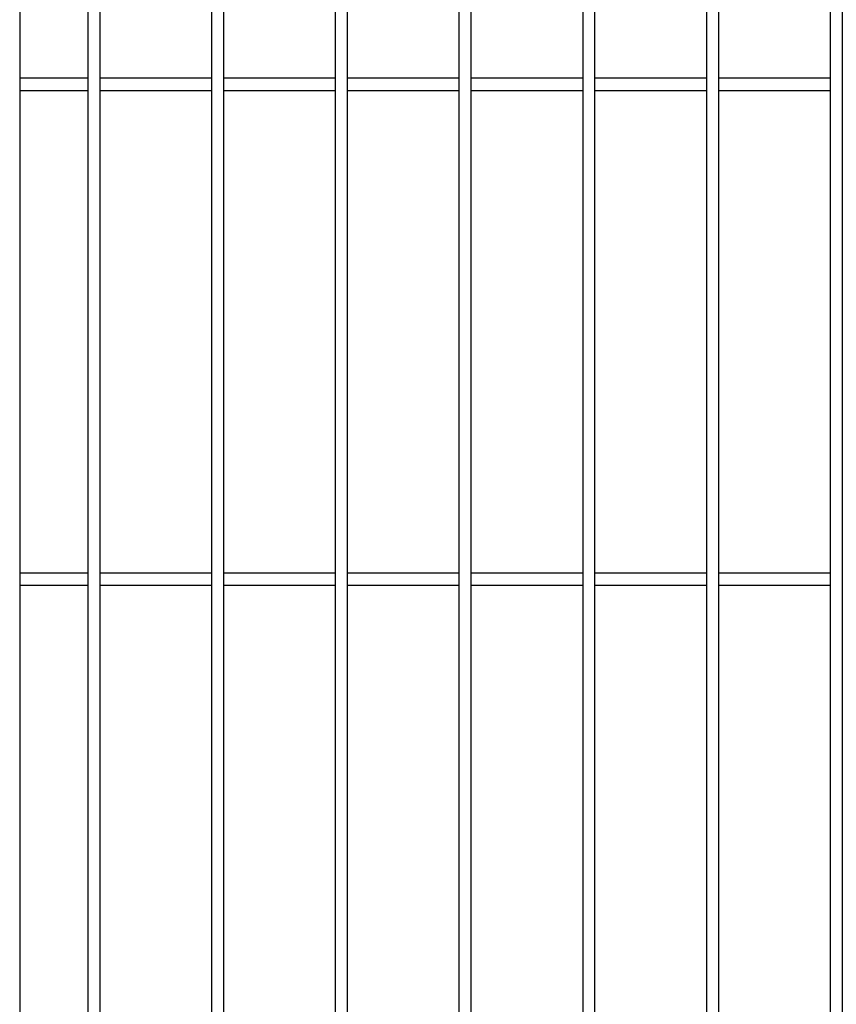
# Model space of a CAD drawing. Header units: inches. Extents: x 43593 to 117387, y -66787 to -26237.
# Tile 112 of 256: x 50008 to 50041, y -33607 to -33567. Entities that reach past the tile are written whole.
import ezdxf

# ---------------------------------------------------------------- set-up
doc = ezdxf.new("R2010")
doc.units = ezdxf.units.IN
doc.header["$MEASUREMENT"] = 0
doc.layers.add('AW OGRODZENIA', color=253, linetype='Continuous')

msp = doc.modelspace()

# ---------------------------------------------------------------- linework, layer by layer
at = {"layer": 'AW OGRODZENIA'}
for p, q in [((50008.318, -33529.891), (50008.318, -33644.491)), ((50008.318, -33569.351), (50011.072, -33569.351)), ((50008.318, -33569.351), (50011.072, -33569.351)), ((50008.318, -33569.351), (50011.072, -33569.351)), ((50008.318, -33569.351), (50011.072, -33569.351)), ((50008.318, -33569.351), (50011.072, -33569.351)), ((50008.318, -33569.351), (50011.072, -33569.351)), ((50008.318, -33569.351), (50011.072, -33569.351)), ((50008.318, -33569.351), (50011.072, -33569.351)), ((50008.318, -33569.351), (50011.072, -33569.351)), ((50008.318, -33569.351), (50011.072, -33569.351)), ((50008.318, -33569.351), (50011.072, -33569.351)), ((50008.318, -33569.351), (50011.072, -33569.351)), ((50008.318, -33569.351), (50011.072, -33569.351)), ((50008.318, -33569.351), (50011.072, -33569.351)), ((50008.318, -33569.351), (50011.072, -33569.351)), ((50008.318, -33569.351), (50011.072, -33569.351)), ((50008.318, -33569.351), (50011.072, -33569.351)), ((50008.318, -33569.351), (50011.072, -33569.351)), ((50008.318, -33569.351), (50011.072, -33569.351)), ((50008.318, -33569.351), (50011.072, -33569.351)), ((50008.318, -33569.351), (50011.072, -33569.351)), ((50008.318, -33569.351), (50011.072, -33569.351)), ((50008.318, -33569.351), (50011.072, -33569.351)), ((50008.318, -33569.351), (50011.072, -33569.351)), ((50008.318, -33569.351), (50011.072, -33569.351)), ((50011.568, -33569.351), (50016.072, -33569.351)), ((50011.568, -33569.351), (50016.072, -33569.351)), ((50011.568, -33569.351), (50016.072, -33569.351)), ((50011.568, -33569.351), (50016.072, -33569.351)), ((50011.568, -33569.351), (50016.072, -33569.351)), ((50011.568, -33569.351), (50016.072, -33569.351)), ((50011.568, -33569.351), (50016.072, -33569.351)), ((50011.568, -33569.351), (50016.072, -33569.351)), ((50011.568, -33569.351), (50016.072, -33569.351)), ((50011.568, -33569.351), (50016.072, -33569.351)), ((50011.568, -33569.351), (50016.072, -33569.351)), ((50011.568, -33569.351), (50016.072, -33569.351)), ((50011.568, -33569.351), (50016.072, -33569.351)), ((50011.568, -33569.351), (50016.072, -33569.351)), ((50011.568, -33569.351), (50016.072, -33569.351)), ((50011.568, -33569.351), (50016.072, -33569.351)), ((50011.568, -33569.351), (50016.072, -33569.351)), ((50011.568, -33569.351), (50016.072, -33569.351)), ((50011.568, -33569.351), (50016.072, -33569.351)), ((50011.568, -33569.351), (50016.072, -33569.351)), ((50011.568, -33569.351), (50016.072, -33569.351)), ((50011.568, -33569.351), (50016.072, -33569.351)), ((50011.568, -33569.351), (50016.072, -33569.351)), ((50011.568, -33569.351), (50016.072, -33569.351)), ((50011.568, -33569.351), (50016.072, -33569.351)), ((50016.568, -33569.351), (50021.072, -33569.351)), ((50016.568, -33569.351), (50021.072, -33569.351)), ((50016.568, -33569.351), (50021.072, -33569.351)), ((50016.568, -33569.351), (50021.072, -33569.351)), ((50016.568, -33569.351), (50021.072, -33569.351)), ((50016.568, -33569.351), (50021.072, -33569.351)), ((50016.568, -33569.351), (50021.072, -33569.351)), ((50016.568, -33569.351), (50021.072, -33569.351)), ((50016.568, -33569.351), (50021.072, -33569.351)), ((50016.568, -33569.351), (50021.072, -33569.351)), ((50016.568, -33569.351), (50021.072, -33569.351)), ((50016.568, -33569.351), (50021.072, -33569.351)), ((50016.568, -33569.351), (50021.072, -33569.351)), ((50016.568, -33569.351), (50021.072, -33569.351)), ((50016.568, -33569.351), (50021.072, -33569.351)), ((50016.568, -33569.351), (50021.072, -33569.351)), ((50016.568, -33569.351), (50021.072, -33569.351)), ((50016.568, -33569.351), (50021.072, -33569.351)), ((50016.568, -33569.351), (50021.072, -33569.351)), ((50016.568, -33569.351), (50021.072, -33569.351)), ((50016.568, -33569.351), (50021.072, -33569.351)), ((50016.568, -33569.351), (50021.072, -33569.351)), ((50016.568, -33569.351), (50021.072, -33569.351)), ((50016.568, -33569.351), (50021.072, -33569.351)), ((50016.568, -33569.351), (50021.072, -33569.351)), ((50021.568, -33569.351), (50026.072, -33569.351)), ((50021.568, -33569.351), (50026.072, -33569.351)), ((50021.568, -33569.351), (50026.072, -33569.351)), ((50021.568, -33569.351), (50026.072, -33569.351)), ((50021.568, -33569.351), (50026.072, -33569.351)), ((50021.568, -33569.351), (50026.072, -33569.351)), ((50021.568, -33569.351), (50026.072, -33569.351)), ((50021.568, -33569.351), (50026.072, -33569.351)), ((50021.568, -33569.351), (50026.072, -33569.351)), ((50021.568, -33569.351), (50026.072, -33569.351)), ((50021.568, -33569.351), (50026.072, -33569.351)), ((50021.568, -33569.351), (50026.072, -33569.351)), ((50021.568, -33569.351), (50026.072, -33569.351)), ((50021.568, -33569.351), (50026.072, -33569.351)), ((50021.568, -33569.351), (50026.072, -33569.351)), ((50021.568, -33569.351), (50026.072, -33569.351)), ((50021.568, -33569.351), (50026.072, -33569.351)), ((50021.568, -33569.351), (50026.072, -33569.351)), ((50021.568, -33569.351), (50026.072, -33569.351)), ((50021.568, -33569.351), (50026.072, -33569.351)), ((50021.568, -33569.351), (50026.072, -33569.351)), ((50021.568, -33569.351), (50026.072, -33569.351)), ((50021.568, -33569.351), (50026.072, -33569.351)), ((50021.568, -33569.351), (50026.072, -33569.351)), ((50021.568, -33569.351), (50026.072, -33569.351)), ((50026.568, -33569.351), (50031.072, -33569.351)), ((50026.568, -33569.351), (50031.072, -33569.351)), ((50026.568, -33569.351), (50031.072, -33569.351)), ((50026.568, -33569.351), (50031.072, -33569.351)), ((50026.568, -33569.351), (50031.072, -33569.351)), ((50026.568, -33569.351), (50031.072, -33569.351)), ((50026.568, -33569.351), (50031.072, -33569.351)), ((50026.568, -33569.351), (50031.072, -33569.351)), ((50026.568, -33569.351), (50031.072, -33569.351)), ((50026.568, -33569.351), (50031.072, -33569.351)), ((50026.568, -33569.351), (50031.072, -33569.351)), ((50026.568, -33569.351), (50031.072, -33569.351)), ((50026.568, -33569.351), (50031.072, -33569.351)), ((50026.568, -33569.351), (50031.072, -33569.351)), ((50026.568, -33569.351), (50031.072, -33569.351)), ((50026.568, -33569.351), (50031.072, -33569.351)), ((50026.568, -33569.351), (50031.072, -33569.351)), ((50026.568, -33569.351), (50031.072, -33569.351)), ((50026.568, -33569.351), (50031.072, -33569.351)), ((50026.568, -33569.351), (50031.072, -33569.351)), ((50026.568, -33569.351), (50031.072, -33569.351)), ((50026.568, -33569.351), (50031.072, -33569.351)), ((50026.568, -33569.351), (50031.072, -33569.351)), ((50026.568, -33569.351), (50031.072, -33569.351)), ((50026.568, -33569.351), (50031.072, -33569.351)), ((50031.568, -33569.351), (50036.072, -33569.351)), ((50031.568, -33569.351), (50036.072, -33569.351)), ((50031.568, -33569.351), (50036.072, -33569.351)), ((50031.568, -33569.351), (50036.072, -33569.351)), ((50031.568, -33569.351), (50036.072, -33569.351)), ((50031.568, -33569.351), (50036.072, -33569.351)), ((50031.568, -33569.351), (50036.072, -33569.351)), ((50031.568, -33569.351), (50036.072, -33569.351)), ((50031.568, -33569.351), (50036.072, -33569.351)), ((50031.568, -33569.351), (50036.072, -33569.351)), ((50031.568, -33569.351), (50036.072, -33569.351)), ((50031.568, -33569.351), (50036.072, -33569.351)), ((50031.568, -33569.351), (50036.072, -33569.351)), ((50031.568, -33569.351), (50036.072, -33569.351)), ((50031.568, -33569.351), (50036.072, -33569.351)), ((50031.568, -33569.351), (50036.072, -33569.351)), ((50031.568, -33569.351), (50036.072, -33569.351)), ((50031.568, -33569.351), (50036.072, -33569.351)), ((50031.568, -33569.351), (50036.072, -33569.351)), ((50031.568, -33569.351), (50036.072, -33569.351)), ((50031.568, -33569.351), (50036.072, -33569.351)), ((50031.568, -33569.351), (50036.072, -33569.351)), ((50031.568, -33569.351), (50036.072, -33569.351)), ((50031.568, -33569.351), (50036.072, -33569.351)), ((50031.568, -33569.351), (50036.072, -33569.351)), ((50036.568, -33569.351), (50041.072, -33569.351)), ((50036.568, -33569.351), (50041.072, -33569.351)), ((50036.568, -33569.351), (50041.072, -33569.351)), ((50036.568, -33569.351), (50041.072, -33569.351)), ((50036.568, -33569.351), (50041.072, -33569.351)), ((50036.568, -33569.351), (50041.072, -33569.351)), ((50036.568, -33569.351), (50041.072, -33569.351)), ((50036.568, -33569.351), (50041.072, -33569.351)), ((50036.568, -33569.351), (50041.072, -33569.351)), ((50036.568, -33569.351), (50041.072, -33569.351)), ((50036.568, -33569.351), (50041.072, -33569.351)), ((50036.568, -33569.351), (50041.072, -33569.351)), ((50036.568, -33569.351), (50041.072, -33569.351)), ((50036.568, -33569.351), (50041.072, -33569.351)), ((50036.568, -33569.351), (50041.072, -33569.351)), ((50036.568, -33569.351), (50041.072, -33569.351)), ((50036.568, -33569.351), (50041.072, -33569.351)), ((50036.568, -33569.351), (50041.072, -33569.351)), ((50036.568, -33569.351), (50041.072, -33569.351)), ((50036.568, -33569.351), (50041.072, -33569.351)), ((50036.568, -33569.351), (50041.072, -33569.351)), ((50036.568, -33569.351), (50041.072, -33569.351)), ((50036.568, -33569.351), (50041.072, -33569.351)), ((50036.568, -33569.351), (50041.072, -33569.351)), ((50036.568, -33569.351), (50041.072, -33569.351)), ((50008.318, -33569.851), (50011.072, -33569.851)), ((50008.318, -33569.851), (50011.072, -33569.851)), ((50008.318, -33569.851), (50011.072, -33569.851)), ((50008.318, -33569.851), (50011.072, -33569.851)), ((50008.318, -33569.851), (50011.072, -33569.851)), ((50008.318, -33569.851), (50011.072, -33569.851)), ((50008.318, -33569.851), (50011.072, -33569.851)), ((50008.318, -33569.851), (50011.072, -33569.851)), ((50008.318, -33569.851), (50011.072, -33569.851)), ((50008.318, -33569.851), (50011.072, -33569.851)), ((50008.318, -33569.851), (50011.072, -33569.851)), ((50008.318, -33569.851), (50011.072, -33569.851)), ((50008.318, -33569.851), (50011.072, -33569.851)), ((50008.318, -33569.851), (50011.072, -33569.851)), ((50008.318, -33569.851), (50011.072, -33569.851)), ((50008.318, -33569.851), (50011.072, -33569.851)), ((50008.318, -33569.851), (50011.072, -33569.851)), ((50008.318, -33569.851), (50011.072, -33569.851)), ((50008.318, -33569.851), (50011.072, -33569.851)), ((50008.318, -33569.851), (50011.072, -33569.851)), ((50008.318, -33569.851), (50011.072, -33569.851)), ((50008.318, -33569.851), (50011.072, -33569.851)), ((50008.318, -33569.851), (50011.072, -33569.851)), ((50008.318, -33569.851), (50011.072, -33569.851)), ((50008.318, -33569.851), (50011.072, -33569.851)), ((50011.568, -33569.851), (50016.072, -33569.851)), ((50011.568, -33569.851), (50016.072, -33569.851)), ((50011.568, -33569.851), (50016.072, -33569.851)), ((50011.568, -33569.851), (50016.072, -33569.851)), ((50011.568, -33569.851), (50016.072, -33569.851)), ((50011.568, -33569.851), (50016.072, -33569.851)), ((50011.568, -33569.851), (50016.072, -33569.851)), ((50011.568, -33569.851), (50016.072, -33569.851)), ((50011.568, -33569.851), (50016.072, -33569.851)), ((50011.568, -33569.851), (50016.072, -33569.851)), ((50011.568, -33569.851), (50016.072, -33569.851)), ((50011.568, -33569.851), (50016.072, -33569.851)), ((50011.568, -33569.851), (50016.072, -33569.851)), ((50011.568, -33569.851), (50016.072, -33569.851)), ((50011.568, -33569.851), (50016.072, -33569.851)), ((50011.568, -33569.851), (50016.072, -33569.851)), ((50011.568, -33569.851), (50016.072, -33569.851)), ((50011.568, -33569.851), (50016.072, -33569.851)), ((50011.568, -33569.851), (50016.072, -33569.851)), ((50011.568, -33569.851), (50016.072, -33569.851)), ((50011.568, -33569.851), (50016.072, -33569.851)), ((50011.568, -33569.851), (50016.072, -33569.851)), ((50011.568, -33569.851), (50016.072, -33569.851)), ((50011.568, -33569.851), (50016.072, -33569.851)), ((50011.568, -33569.851), (50016.072, -33569.851)), ((50016.568, -33569.851), (50021.072, -33569.851)), ((50016.568, -33569.851), (50021.072, -33569.851)), ((50016.568, -33569.851), (50021.072, -33569.851)), ((50016.568, -33569.851), (50021.072, -33569.851)), ((50016.568, -33569.851), (50021.072, -33569.851)), ((50016.568, -33569.851), (50021.072, -33569.851)), ((50016.568, -33569.851), (50021.072, -33569.851)), ((50016.568, -33569.851), (50021.072, -33569.851)), ((50016.568, -33569.851), (50021.072, -33569.851)), ((50016.568, -33569.851), (50021.072, -33569.851)), ((50016.568, -33569.851), (50021.072, -33569.851)), ((50016.568, -33569.851), (50021.072, -33569.851)), ((50016.568, -33569.851), (50021.072, -33569.851)), ((50016.568, -33569.851), (50021.072, -33569.851)), ((50016.568, -33569.851), (50021.072, -33569.851)), ((50016.568, -33569.851), (50021.072, -33569.851)), ((50016.568, -33569.851), (50021.072, -33569.851)), ((50016.568, -33569.851), (50021.072, -33569.851)), ((50016.568, -33569.851), (50021.072, -33569.851)), ((50016.568, -33569.851), (50021.072, -33569.851)), ((50016.568, -33569.851), (50021.072, -33569.851)), ((50016.568, -33569.851), (50021.072, -33569.851)), ((50016.568, -33569.851), (50021.072, -33569.851)), ((50016.568, -33569.851), (50021.072, -33569.851)), ((50016.568, -33569.851), (50021.072, -33569.851)), ((50021.568, -33569.851), (50026.072, -33569.851)), ((50021.568, -33569.851), (50026.072, -33569.851)), ((50021.568, -33569.851), (50026.072, -33569.851)), ((50021.568, -33569.851), (50026.072, -33569.851)), ((50021.568, -33569.851), (50026.072, -33569.851)), ((50021.568, -33569.851), (50026.072, -33569.851)), ((50021.568, -33569.851), (50026.072, -33569.851)), ((50021.568, -33569.851), (50026.072, -33569.851)), ((50021.568, -33569.851), (50026.072, -33569.851)), ((50021.568, -33569.851), (50026.072, -33569.851)), ((50021.568, -33569.851), (50026.072, -33569.851)), ((50021.568, -33569.851), (50026.072, -33569.851)), ((50021.568, -33569.851), (50026.072, -33569.851)), ((50021.568, -33569.851), (50026.072, -33569.851)), ((50021.568, -33569.851), (50026.072, -33569.851)), ((50021.568, -33569.851), (50026.072, -33569.851)), ((50021.568, -33569.851), (50026.072, -33569.851)), ((50021.568, -33569.851), (50026.072, -33569.851)), ((50021.568, -33569.851), (50026.072, -33569.851)), ((50021.568, -33569.851), (50026.072, -33569.851)), ((50021.568, -33569.851), (50026.072, -33569.851)), ((50021.568, -33569.851), (50026.072, -33569.851)), ((50021.568, -33569.851), (50026.072, -33569.851)), ((50021.568, -33569.851), (50026.072, -33569.851)), ((50021.568, -33569.851), (50026.072, -33569.851)), ((50026.568, -33569.851), (50031.072, -33569.851)), ((50026.568, -33569.851), (50031.072, -33569.851)), ((50026.568, -33569.851), (50031.072, -33569.851)), ((50026.568, -33569.851), (50031.072, -33569.851)), ((50026.568, -33569.851), (50031.072, -33569.851)), ((50026.568, -33569.851), (50031.072, -33569.851)), ((50026.568, -33569.851), (50031.072, -33569.851)), ((50026.568, -33569.851), (50031.072, -33569.851)), ((50026.568, -33569.851), (50031.072, -33569.851)), ((50026.568, -33569.851), (50031.072, -33569.851)), ((50026.568, -33569.851), (50031.072, -33569.851)), ((50026.568, -33569.851), (50031.072, -33569.851)), ((50026.568, -33569.851), (50031.072, -33569.851)), ((50026.568, -33569.851), (50031.072, -33569.851)), ((50026.568, -33569.851), (50031.072, -33569.851)), ((50026.568, -33569.851), (50031.072, -33569.851)), ((50026.568, -33569.851), (50031.072, -33569.851)), ((50026.568, -33569.851), (50031.072, -33569.851)), ((50026.568, -33569.851), (50031.072, -33569.851)), ((50026.568, -33569.851), (50031.072, -33569.851)), ((50026.568, -33569.851), (50031.072, -33569.851)), ((50026.568, -33569.851), (50031.072, -33569.851)), ((50026.568, -33569.851), (50031.072, -33569.851)), ((50026.568, -33569.851), (50031.072, -33569.851)), ((50026.568, -33569.851), (50031.072, -33569.851)), ((50031.568, -33569.851), (50036.072, -33569.851)), ((50031.568, -33569.851), (50036.072, -33569.851)), ((50031.568, -33569.851), (50036.072, -33569.851)), ((50031.568, -33569.851), (50036.072, -33569.851)), ((50031.568, -33569.851), (50036.072, -33569.851)), ((50031.568, -33569.851), (50036.072, -33569.851)), ((50031.568, -33569.851), (50036.072, -33569.851)), ((50031.568, -33569.851), (50036.072, -33569.851)), ((50031.568, -33569.851), (50036.072, -33569.851)), ((50031.568, -33569.851), (50036.072, -33569.851)), ((50031.568, -33569.851), (50036.072, -33569.851)), ((50031.568, -33569.851), (50036.072, -33569.851)), ((50031.568, -33569.851), (50036.072, -33569.851)), ((50031.568, -33569.851), (50036.072, -33569.851)), ((50031.568, -33569.851), (50036.072, -33569.851)), ((50031.568, -33569.851), (50036.072, -33569.851)), ((50031.568, -33569.851), (50036.072, -33569.851)), ((50031.568, -33569.851), (50036.072, -33569.851)), ((50031.568, -33569.851), (50036.072, -33569.851)), ((50031.568, -33569.851), (50036.072, -33569.851)), ((50031.568, -33569.851), (50036.072, -33569.851)), ((50031.568, -33569.851), (50036.072, -33569.851)), ((50031.568, -33569.851), (50036.072, -33569.851)), ((50031.568, -33569.851), (50036.072, -33569.851)), ((50031.568, -33569.851), (50036.072, -33569.851)), ((50036.568, -33569.851), (50041.072, -33569.851)), ((50036.568, -33569.851), (50041.072, -33569.851)), ((50036.568, -33569.851), (50041.072, -33569.851)), ((50036.568, -33569.851), (50041.072, -33569.851)), ((50036.568, -33569.851), (50041.072, -33569.851)), ((50036.568, -33569.851), (50041.072, -33569.851)), ((50036.568, -33569.851), (50041.072, -33569.851)), ((50036.568, -33569.851), (50041.072, -33569.851)), ((50036.568, -33569.851), (50041.072, -33569.851)), ((50036.568, -33569.851), (50041.072, -33569.851)), ((50036.568, -33569.851), (50041.072, -33569.851)), ((50036.568, -33569.851), (50041.072, -33569.851)), ((50036.568, -33569.851), (50041.072, -33569.851)), ((50036.568, -33569.851), (50041.072, -33569.851)), ((50036.568, -33569.851), (50041.072, -33569.851)), ((50036.568, -33569.851), (50041.072, -33569.851)), ((50036.568, -33569.851), (50041.072, -33569.851)), ((50036.568, -33569.851), (50041.072, -33569.851)), ((50036.568, -33569.851), (50041.072, -33569.851)), ((50036.568, -33569.851), (50041.072, -33569.851)), ((50036.568, -33569.851), (50041.072, -33569.851)), ((50036.568, -33569.851), (50041.072, -33569.851)), ((50036.568, -33569.851), (50041.072, -33569.851)), ((50036.568, -33569.851), (50041.072, -33569.851)), ((50036.568, -33569.851), (50041.072, -33569.851)), ((50008.318, -33589.351), (50011.072, -33589.351)), ((50008.318, -33589.351), (50011.072, -33589.351)), ((50008.318, -33589.351), (50011.072, -33589.351)), ((50008.318, -33589.351), (50011.072, -33589.351)), ((50008.318, -33589.351), (50011.072, -33589.351)), ((50008.318, -33589.351), (50011.072, -33589.351)), ((50008.318, -33589.351), (50011.072, -33589.351)), ((50008.318, -33589.351), (50011.072, -33589.351)), ((50008.318, -33589.351), (50011.072, -33589.351)), ((50008.318, -33589.351), (50011.072, -33589.351)), ((50008.318, -33589.351), (50011.072, -33589.351)), ((50008.318, -33589.351), (50011.072, -33589.351)), ((50008.318, -33589.351), (50011.072, -33589.351)), ((50008.318, -33589.351), (50011.072, -33589.351)), ((50008.318, -33589.351), (50011.072, -33589.351)), ((50008.318, -33589.351), (50011.072, -33589.351)), ((50008.318, -33589.351), (50011.072, -33589.351)), ((50008.318, -33589.351), (50011.072, -33589.351)), ((50008.318, -33589.351), (50011.072, -33589.351)), ((50008.318, -33589.351), (50011.072, -33589.351)), ((50008.318, -33589.351), (50011.072, -33589.351)), ((50008.318, -33589.351), (50011.072, -33589.351)), ((50008.318, -33589.351), (50011.072, -33589.351)), ((50008.318, -33589.351), (50011.072, -33589.351)), ((50008.318, -33589.351), (50011.072, -33589.351)), ((50011.568, -33589.351), (50016.072, -33589.351)), ((50011.568, -33589.351), (50016.072, -33589.351)), ((50011.568, -33589.351), (50016.072, -33589.351)), ((50011.568, -33589.351), (50016.072, -33589.351)), ((50011.568, -33589.351), (50016.072, -33589.351)), ((50011.568, -33589.351), (50016.072, -33589.351)), ((50011.568, -33589.351), (50016.072, -33589.351)), ((50011.568, -33589.351), (50016.072, -33589.351)), ((50011.568, -33589.351), (50016.072, -33589.351)), ((50011.568, -33589.351), (50016.072, -33589.351)), ((50011.568, -33589.351), (50016.072, -33589.351)), ((50011.568, -33589.351), (50016.072, -33589.351)), ((50011.568, -33589.351), (50016.072, -33589.351)), ((50011.568, -33589.351), (50016.072, -33589.351)), ((50011.568, -33589.351), (50016.072, -33589.351)), ((50011.568, -33589.351), (50016.072, -33589.351)), ((50011.568, -33589.351), (50016.072, -33589.351)), ((50011.568, -33589.351), (50016.072, -33589.351)), ((50011.568, -33589.351), (50016.072, -33589.351)), ((50011.568, -33589.351), (50016.072, -33589.351)), ((50011.568, -33589.351), (50016.072, -33589.351)), ((50011.568, -33589.351), (50016.072, -33589.351)), ((50011.568, -33589.351), (50016.072, -33589.351)), ((50011.568, -33589.351), (50016.072, -33589.351)), ((50011.568, -33589.351), (50016.072, -33589.351)), ((50016.568, -33589.351), (50021.072, -33589.351)), ((50016.568, -33589.351), (50021.072, -33589.351)), ((50016.568, -33589.351), (50021.072, -33589.351)), ((50016.568, -33589.351), (50021.072, -33589.351)), ((50016.568, -33589.351), (50021.072, -33589.351)), ((50016.568, -33589.351), (50021.072, -33589.351)), ((50016.568, -33589.351), (50021.072, -33589.351)), ((50016.568, -33589.351), (50021.072, -33589.351)), ((50016.568, -33589.351), (50021.072, -33589.351)), ((50016.568, -33589.351), (50021.072, -33589.351)), ((50016.568, -33589.351), (50021.072, -33589.351)), ((50016.568, -33589.351), (50021.072, -33589.351)), ((50016.568, -33589.351), (50021.072, -33589.351)), ((50016.568, -33589.351), (50021.072, -33589.351)), ((50016.568, -33589.351), (50021.072, -33589.351)), ((50016.568, -33589.351), (50021.072, -33589.351)), ((50016.568, -33589.351), (50021.072, -33589.351)), ((50016.568, -33589.351), (50021.072, -33589.351)), ((50016.568, -33589.351), (50021.072, -33589.351)), ((50016.568, -33589.351), (50021.072, -33589.351)), ((50016.568, -33589.351), (50021.072, -33589.351)), ((50016.568, -33589.351), (50021.072, -33589.351)), ((50016.568, -33589.351), (50021.072, -33589.351)), ((50016.568, -33589.351), (50021.072, -33589.351)), ((50016.568, -33589.351), (50021.072, -33589.351)), ((50021.568, -33589.351), (50026.072, -33589.351)), ((50021.568, -33589.351), (50026.072, -33589.351)), ((50021.568, -33589.351), (50026.072, -33589.351)), ((50021.568, -33589.351), (50026.072, -33589.351)), ((50021.568, -33589.351), (50026.072, -33589.351)), ((50021.568, -33589.351), (50026.072, -33589.351)), ((50021.568, -33589.351), (50026.072, -33589.351)), ((50021.568, -33589.351), (50026.072, -33589.351)), ((50021.568, -33589.351), (50026.072, -33589.351)), ((50021.568, -33589.351), (50026.072, -33589.351)), ((50021.568, -33589.351), (50026.072, -33589.351)), ((50021.568, -33589.351), (50026.072, -33589.351)), ((50021.568, -33589.351), (50026.072, -33589.351)), ((50021.568, -33589.351), (50026.072, -33589.351)), ((50021.568, -33589.351), (50026.072, -33589.351)), ((50021.568, -33589.351), (50026.072, -33589.351)), ((50021.568, -33589.351), (50026.072, -33589.351)), ((50021.568, -33589.351), (50026.072, -33589.351)), ((50021.568, -33589.351), (50026.072, -33589.351)), ((50021.568, -33589.351), (50026.072, -33589.351)), ((50021.568, -33589.351), (50026.072, -33589.351)), ((50021.568, -33589.351), (50026.072, -33589.351)), ((50021.568, -33589.351), (50026.072, -33589.351)), ((50021.568, -33589.351), (50026.072, -33589.351)), ((50021.568, -33589.351), (50026.072, -33589.351)), ((50026.568, -33589.351), (50031.072, -33589.351)), ((50026.568, -33589.351), (50031.072, -33589.351)), ((50026.568, -33589.351), (50031.072, -33589.351)), ((50026.568, -33589.351), (50031.072, -33589.351)), ((50026.568, -33589.351), (50031.072, -33589.351)), ((50026.568, -33589.351), (50031.072, -33589.351)), ((50026.568, -33589.351), (50031.072, -33589.351)), ((50026.568, -33589.351), (50031.072, -33589.351)), ((50026.568, -33589.351), (50031.072, -33589.351)), ((50026.568, -33589.351), (50031.072, -33589.351)), ((50026.568, -33589.351), (50031.072, -33589.351)), ((50026.568, -33589.351), (50031.072, -33589.351)), ((50026.568, -33589.351), (50031.072, -33589.351)), ((50026.568, -33589.351), (50031.072, -33589.351)), ((50026.568, -33589.351), (50031.072, -33589.351)), ((50026.568, -33589.351), (50031.072, -33589.351)), ((50026.568, -33589.351), (50031.072, -33589.351)), ((50026.568, -33589.351), (50031.072, -33589.351)), ((50026.568, -33589.351), (50031.072, -33589.351)), ((50026.568, -33589.351), (50031.072, -33589.351)), ((50026.568, -33589.351), (50031.072, -33589.351)), ((50026.568, -33589.351), (50031.072, -33589.351)), ((50026.568, -33589.351), (50031.072, -33589.351)), ((50026.568, -33589.351), (50031.072, -33589.351)), ((50026.568, -33589.351), (50031.072, -33589.351)), ((50031.568, -33589.351), (50036.072, -33589.351)), ((50031.568, -33589.351), (50036.072, -33589.351)), ((50031.568, -33589.351), (50036.072, -33589.351)), ((50031.568, -33589.351), (50036.072, -33589.351)), ((50031.568, -33589.351), (50036.072, -33589.351)), ((50031.568, -33589.351), (50036.072, -33589.351)), ((50031.568, -33589.351), (50036.072, -33589.351)), ((50031.568, -33589.351), (50036.072, -33589.351)), ((50031.568, -33589.351), (50036.072, -33589.351)), ((50031.568, -33589.351), (50036.072, -33589.351)), ((50031.568, -33589.351), (50036.072, -33589.351)), ((50031.568, -33589.351), (50036.072, -33589.351)), ((50031.568, -33589.351), (50036.072, -33589.351)), ((50031.568, -33589.351), (50036.072, -33589.351)), ((50031.568, -33589.351), (50036.072, -33589.351)), ((50031.568, -33589.351), (50036.072, -33589.351)), ((50031.568, -33589.351), (50036.072, -33589.351)), ((50031.568, -33589.351), (50036.072, -33589.351)), ((50031.568, -33589.351), (50036.072, -33589.351)), ((50031.568, -33589.351), (50036.072, -33589.351)), ((50031.568, -33589.351), (50036.072, -33589.351)), ((50031.568, -33589.351), (50036.072, -33589.351)), ((50031.568, -33589.351), (50036.072, -33589.351)), ((50031.568, -33589.351), (50036.072, -33589.351)), ((50031.568, -33589.351), (50036.072, -33589.351)), ((50036.568, -33589.351), (50041.072, -33589.351)), ((50036.568, -33589.351), (50041.072, -33589.351)), ((50036.568, -33589.351), (50041.072, -33589.351)), ((50036.568, -33589.351), (50041.072, -33589.351)), ((50036.568, -33589.351), (50041.072, -33589.351)), ((50036.568, -33589.351), (50041.072, -33589.351)), ((50036.568, -33589.351), (50041.072, -33589.351)), ((50036.568, -33589.351), (50041.072, -33589.351)), ((50036.568, -33589.351), (50041.072, -33589.351)), ((50036.568, -33589.351), (50041.072, -33589.351)), ((50036.568, -33589.351), (50041.072, -33589.351)), ((50036.568, -33589.351), (50041.072, -33589.351)), ((50036.568, -33589.351), (50041.072, -33589.351)), ((50036.568, -33589.351), (50041.072, -33589.351)), ((50036.568, -33589.351), (50041.072, -33589.351)), ((50036.568, -33589.351), (50041.072, -33589.351)), ((50036.568, -33589.351), (50041.072, -33589.351)), ((50036.568, -33589.351), (50041.072, -33589.351)), ((50036.568, -33589.351), (50041.072, -33589.351)), ((50036.568, -33589.351), (50041.072, -33589.351)), ((50036.568, -33589.351), (50041.072, -33589.351)), ((50036.568, -33589.351), (50041.072, -33589.351)), ((50036.568, -33589.351), (50041.072, -33589.351)), ((50036.568, -33589.351), (50041.072, -33589.351)), ((50036.568, -33589.351), (50041.072, -33589.351)), ((50008.318, -33589.851), (50011.072, -33589.851)), ((50008.318, -33589.851), (50011.072, -33589.851)), ((50008.318, -33589.851), (50011.072, -33589.851)), ((50008.318, -33589.851), (50011.072, -33589.851)), ((50008.318, -33589.851), (50011.072, -33589.851)), ((50011.568, -33589.851), (50016.072, -33589.851)), ((50011.568, -33589.851), (50016.072, -33589.851)), ((50011.568, -33589.851), (50016.072, -33589.851)), ((50011.568, -33589.851), (50016.072, -33589.851)), ((50011.568, -33589.851), (50016.072, -33589.851)), ((50011.568, -33589.851), (50016.072, -33589.851)), ((50011.568, -33589.851), (50016.072, -33589.851)), ((50011.568, -33589.851), (50016.072, -33589.851)), ((50011.568, -33589.851), (50016.072, -33589.851)), ((50011.568, -33589.851), (50016.072, -33589.851)), ((50011.568, -33589.851), (50016.072, -33589.851)), ((50011.568, -33589.851), (50016.072, -33589.851)), ((50011.568, -33589.851), (50016.072, -33589.851)), ((50011.568, -33589.851), (50016.072, -33589.851)), ((50011.568, -33589.851), (50016.072, -33589.851)), ((50011.568, -33589.851), (50016.072, -33589.851)), ((50011.568, -33589.851), (50016.072, -33589.851)), ((50011.568, -33589.851), (50016.072, -33589.851)), ((50011.568, -33589.851), (50016.072, -33589.851)), ((50011.568, -33589.851), (50016.072, -33589.851)), ((50011.568, -33589.851), (50016.072, -33589.851)), ((50011.568, -33589.851), (50016.072, -33589.851)), ((50011.568, -33589.851), (50016.072, -33589.851)), ((50011.568, -33589.851), (50016.072, -33589.851)), ((50011.568, -33589.851), (50016.072, -33589.851)), ((50016.568, -33589.851), (50021.072, -33589.851)), ((50016.568, -33589.851), (50021.072, -33589.851)), ((50016.568, -33589.851), (50021.072, -33589.851)), ((50016.568, -33589.851), (50021.072, -33589.851)), ((50016.568, -33589.851), (50021.072, -33589.851)), ((50016.568, -33589.851), (50021.072, -33589.851)), ((50016.568, -33589.851), (50021.072, -33589.851)), ((50016.568, -33589.851), (50021.072, -33589.851)), ((50016.568, -33589.851), (50021.072, -33589.851)), ((50016.568, -33589.851), (50021.072, -33589.851)), ((50016.568, -33589.851), (50021.072, -33589.851)), ((50016.568, -33589.851), (50021.072, -33589.851)), ((50016.568, -33589.851), (50021.072, -33589.851)), ((50016.568, -33589.851), (50021.072, -33589.851)), ((50016.568, -33589.851), (50021.072, -33589.851)), ((50016.568, -33589.851), (50021.072, -33589.851)), ((50016.568, -33589.851), (50021.072, -33589.851)), ((50016.568, -33589.851), (50021.072, -33589.851)), ((50016.568, -33589.851), (50021.072, -33589.851)), ((50016.568, -33589.851), (50021.072, -33589.851)), ((50016.568, -33589.851), (50021.072, -33589.851)), ((50016.568, -33589.851), (50021.072, -33589.851)), ((50016.568, -33589.851), (50021.072, -33589.851)), ((50016.568, -33589.851), (50021.072, -33589.851)), ((50016.568, -33589.851), (50021.072, -33589.851)), ((50021.568, -33589.851), (50026.072, -33589.851)), ((50021.568, -33589.851), (50026.072, -33589.851)), ((50021.568, -33589.851), (50026.072, -33589.851)), ((50021.568, -33589.851), (50026.072, -33589.851)), ((50021.568, -33589.851), (50026.072, -33589.851)), ((50021.568, -33589.851), (50026.072, -33589.851)), ((50021.568, -33589.851), (50026.072, -33589.851)), ((50021.568, -33589.851), (50026.072, -33589.851)), ((50021.568, -33589.851), (50026.072, -33589.851)), ((50021.568, -33589.851), (50026.072, -33589.851)), ((50021.568, -33589.851), (50026.072, -33589.851)), ((50021.568, -33589.851), (50026.072, -33589.851)), ((50021.568, -33589.851), (50026.072, -33589.851)), ((50021.568, -33589.851), (50026.072, -33589.851)), ((50021.568, -33589.851), (50026.072, -33589.851)), ((50021.568, -33589.851), (50026.072, -33589.851)), ((50021.568, -33589.851), (50026.072, -33589.851)), ((50021.568, -33589.851), (50026.072, -33589.851)), ((50021.568, -33589.851), (50026.072, -33589.851)), ((50021.568, -33589.851), (50026.072, -33589.851)), ((50021.568, -33589.851), (50026.072, -33589.851)), ((50021.568, -33589.851), (50026.072, -33589.851)), ((50021.568, -33589.851), (50026.072, -33589.851)), ((50021.568, -33589.851), (50026.072, -33589.851)), ((50021.568, -33589.851), (50026.072, -33589.851)), ((50026.568, -33589.851), (50031.072, -33589.851)), ((50026.568, -33589.851), (50031.072, -33589.851)), ((50026.568, -33589.851), (50031.072, -33589.851)), ((50026.568, -33589.851), (50031.072, -33589.851)), ((50026.568, -33589.851), (50031.072, -33589.851)), ((50026.568, -33589.851), (50031.072, -33589.851)), ((50026.568, -33589.851), (50031.072, -33589.851)), ((50026.568, -33589.851), (50031.072, -33589.851)), ((50026.568, -33589.851), (50031.072, -33589.851)), ((50026.568, -33589.851), (50031.072, -33589.851)), ((50026.568, -33589.851), (50031.072, -33589.851)), ((50026.568, -33589.851), (50031.072, -33589.851)), ((50026.568, -33589.851), (50031.072, -33589.851)), ((50026.568, -33589.851), (50031.072, -33589.851)), ((50026.568, -33589.851), (50031.072, -33589.851)), ((50026.568, -33589.851), (50031.072, -33589.851)), ((50026.568, -33589.851), (50031.072, -33589.851)), ((50026.568, -33589.851), (50031.072, -33589.851)), ((50026.568, -33589.851), (50031.072, -33589.851)), ((50026.568, -33589.851), (50031.072, -33589.851)), ((50026.568, -33589.851), (50031.072, -33589.851)), ((50026.568, -33589.851), (50031.072, -33589.851)), ((50026.568, -33589.851), (50031.072, -33589.851)), ((50026.568, -33589.851), (50031.072, -33589.851)), ((50026.568, -33589.851), (50031.072, -33589.851)), ((50031.568, -33589.851), (50036.072, -33589.851)), ((50031.568, -33589.851), (50036.072, -33589.851)), ((50031.568, -33589.851), (50036.072, -33589.851)), ((50031.568, -33589.851), (50036.072, -33589.851)), ((50031.568, -33589.851), (50036.072, -33589.851)), ((50031.568, -33589.851), (50036.072, -33589.851)), ((50031.568, -33589.851), (50036.072, -33589.851)), ((50031.568, -33589.851), (50036.072, -33589.851)), ((50031.568, -33589.851), (50036.072, -33589.851)), ((50031.568, -33589.851), (50036.072, -33589.851)), ((50031.568, -33589.851), (50036.072, -33589.851)), ((50031.568, -33589.851), (50036.072, -33589.851)), ((50031.568, -33589.851), (50036.072, -33589.851)), ((50031.568, -33589.851), (50036.072, -33589.851)), ((50031.568, -33589.851), (50036.072, -33589.851)), ((50031.568, -33589.851), (50036.072, -33589.851)), ((50031.568, -33589.851), (50036.072, -33589.851)), ((50031.568, -33589.851), (50036.072, -33589.851)), ((50031.568, -33589.851), (50036.072, -33589.851)), ((50031.568, -33589.851), (50036.072, -33589.851)), ((50031.568, -33589.851), (50036.072, -33589.851)), ((50031.568, -33589.851), (50036.072, -33589.851)), ((50031.568, -33589.851), (50036.072, -33589.851)), ((50031.568, -33589.851), (50036.072, -33589.851)), ((50031.568, -33589.851), (50036.072, -33589.851)), ((50036.568, -33589.851), (50041.072, -33589.851)), ((50036.568, -33589.851), (50041.072, -33589.851)), ((50036.568, -33589.851), (50041.072, -33589.851)), ((50036.568, -33589.851), (50041.072, -33589.851)), ((50036.568, -33589.851), (50041.072, -33589.851)), ((50036.568, -33589.851), (50041.072, -33589.851)), ((50036.568, -33589.851), (50041.072, -33589.851)), ((50036.568, -33589.851), (50041.072, -33589.851)), ((50036.568, -33589.851), (50041.072, -33589.851)), ((50036.568, -33589.851), (50041.072, -33589.851)), ((50036.568, -33589.851), (50041.072, -33589.851)), ((50036.568, -33589.851), (50041.072, -33589.851)), ((50036.568, -33589.851), (50041.072, -33589.851)), ((50036.568, -33589.851), (50041.072, -33589.851)), ((50036.568, -33589.851), (50041.072, -33589.851)), ((50036.568, -33589.851), (50041.072, -33589.851)), ((50036.568, -33589.851), (50041.072, -33589.851)), ((50036.568, -33589.851), (50041.072, -33589.851)), ((50036.568, -33589.851), (50041.072, -33589.851)), ((50036.568, -33589.851), (50041.072, -33589.851)), ((50036.568, -33589.851), (50041.072, -33589.851)), ((50036.568, -33589.851), (50041.072, -33589.851)), ((50036.568, -33589.851), (50041.072, -33589.851)), ((50036.568, -33589.851), (50041.072, -33589.851)), ((50036.568, -33589.851), (50041.072, -33589.851))]:
    msp.add_line(p, q, dxfattribs=at)
for points in [[(50011.568, -33529.891), (50011.072, -33529.891), (50011.072, -33644.491), (50011.568, -33644.491)], [(50016.568, -33529.891), (50016.072, -33529.891), (50016.072, -33644.491), (50016.568, -33644.491)], [(50021.568, -33529.891), (50021.072, -33529.891), (50021.072, -33644.491), (50021.568, -33644.491)], [(50026.568, -33529.891), (50026.072, -33529.891), (50026.072, -33644.491), (50026.568, -33644.491)], [(50031.568, -33529.891), (50031.072, -33529.891), (50031.072, -33644.491), (50031.568, -33644.491)], [(50036.568, -33529.891), (50036.072, -33529.891), (50036.072, -33644.491), (50036.568, -33644.491)], [(50041.568, -33529.891), (50041.072, -33529.891), (50041.072, -33644.491), (50041.568, -33644.491)]]:
    msp.add_lwpolyline(points, close=True, dxfattribs=at)

doc.saveas('drawing.dxf')
